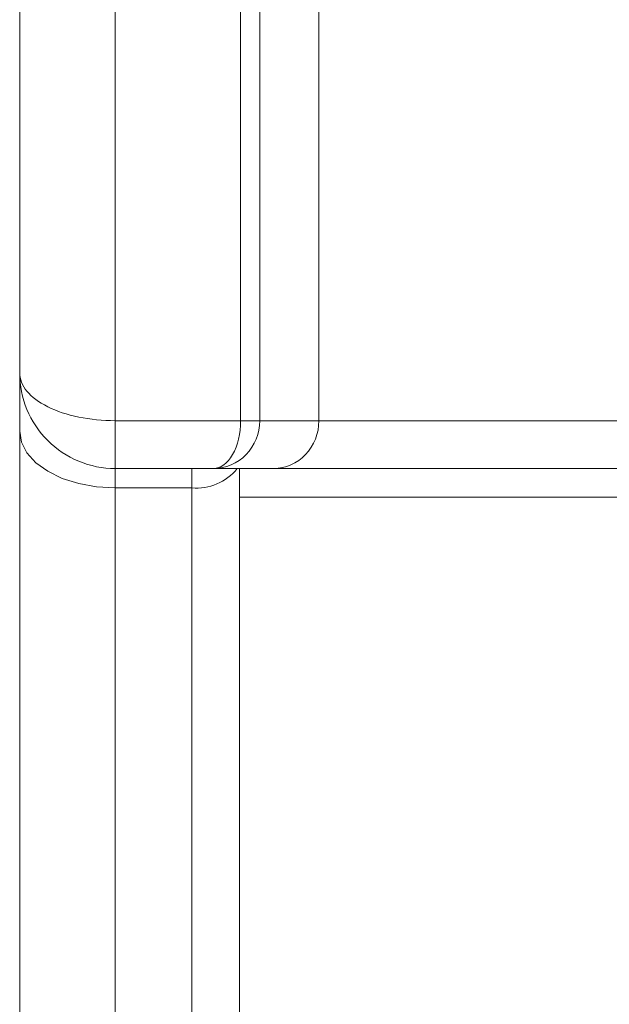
# Model space of a CAD drawing. Header units: millimetres. Extents: x -420 to 420, y -297 to 297.
# Tile 5 of 141: x -246.49 to -240.79, y -116.23 to -106.71. Entities that reach past the tile are written whole.
import ezdxf

# ---------------------------------------------------------------- set-up
doc = ezdxf.new("R2010")
doc.units = ezdxf.units.MM
doc.header["$MEASUREMENT"] = 0
doc.layers.add('layer 1', color=7, linetype='Continuous')

msp = doc.modelspace()

# ---------------------------------------------------------------- linework, layer by layer
at = {"layer": 'layer 1', "color": 7, "lineweight": 9}
for points in [[(-245.5656, 22.5172), (-245.5656, 22.5172), (-245.5656, -110.5893), (-245.5656, -110.5893)], [(-246.4899, -110.1271), (-246.4899, -110.1271), (-246.4899, 22.055), (-246.4899, 22.055)], [(-244.3545, -110.5893), (-244.3545, -110.5893), (-244.3545, -96.967), (-244.3545, -96.967)], [(-244.17, -97.1516), (-244.17, -97.1516), (-244.17, -110.5893), (-244.17, -110.5893)], [(-243.5978, -106.4297), (-243.5978, -106.4297), (-243.5978, -110.5893), (-243.5978, -110.5893)], [(-246.4899, -110.1271), (-246.4899, -110.1271), (-246.4899, -110.1271), (-246.4899, -110.1271)], [(-246.4899, -110.6897), (-246.4899, -110.6897), (-246.4899, -110.1271), (-246.4899, -110.1271)], [(-246.2193, -110.454), (-246.2193, -110.454), (-246.2193, -110.454), (-246.2193, -110.454)], [(-245.5656, -110.5893), (-245.5656, -110.5893), (-244.3545, -110.5893), (-244.3545, -110.5893)], [(-245.5656, -110.5893), (-245.5656, -110.5893), (-245.5656, -110.5893), (-245.5656, -110.5893)], [(-245.5656, -110.5893), (-245.5656, -110.5893), (-245.5656, -111.0515), (-245.5656, -111.0515)], [(-244.17, -110.5893), (-244.17, -110.5893), (-244.3545, -110.5893), (-244.3545, -110.5893)], [(-244.3545, -110.5893), (-244.3545, -110.5893), (-244.3545, -110.5893), (-244.3545, -110.5893)], [(-244.17, -110.5893), (-244.17, -110.5893), (-244.17, -110.5893), (-244.17, -110.5893)], [(-244.17, -110.5893), (-244.17, -110.5893), (-243.5978, -110.5893), (-243.5978, -110.5893)], [(-243.5978, -110.5893), (-243.5978, -110.5893), (-243.5978, -110.5893), (-243.5978, -110.5893)], [(-243.5978, -110.5893), (-243.5978, -110.5893), (-235.517, -110.5893), (-235.517, -110.5893)], [(-246.4899, -123.0956), (-246.4899, -123.0956), (-246.4899, -110.6897), (-246.4899, -110.6897)], [(-244.4316, -110.9161), (-244.4316, -110.9161), (-244.4316, -110.9161), (-244.4316, -110.9161)], [(-244.3011, -110.9161), (-244.3011, -110.9161), (-244.3011, -110.9161), (-244.3011, -110.9161)], [(-243.7263, -110.9161), (-243.7263, -110.9161), (-243.7263, -110.9161), (-243.7263, -110.9161)], [(-244.6177, -111.0515), (-244.6177, -111.0515), (-245.5656, -111.0515), (-245.5656, -111.0515)], [(-245.5656, -111.0515), (-245.5656, -111.0515), (-245.5656, -111.2389), (-245.5656, -111.2389)], [(-244.8261, -111.2389), (-244.8261, -111.2389), (-244.8261, -111.0515), (-244.8261, -111.0515)], [(-244.8261, -111.2389), (-244.6579, -111.2537), (-244.4933, -111.1833), (-244.388, -111.0515)], [(-244.6177, -111.0515), (-244.6177, -111.0515), (-244.6177, -111.0515), (-244.6177, -111.0515)], [(-244.6177, -111.0515), (-244.6177, -111.0515), (-244.6177, -111.0515), (-244.6177, -111.0515)], [(-244.0363, -111.0515), (-244.0363, -111.0515), (-244.6177, -111.0515), (-244.6177, -111.0515)], [(-244.3639, -111.0515), (-244.3639, -111.0515), (-244.3639, -123.4306), (-244.3639, -123.4306)], [(-244.0363, -111.0515), (-244.0363, -111.0515), (-244.0363, -111.0515), (-244.0363, -111.0515)], [(-235.0783, -111.0515), (-235.0783, -111.0515), (-244.0363, -111.0515), (-244.0363, -111.0515)], [(-244.8261, -111.2389), (-244.8261, -111.2389), (-245.5656, -111.2389), (-245.5656, -111.2389)], [(-245.5656, -111.2389), (-245.5656, -111.2389), (-245.5656, -123.8552), (-245.5656, -123.8552)], [(-244.8261, -123.8552), (-244.8261, -123.8552), (-244.8261, -111.2389), (-244.8261, -111.2389)], [(-232.3474, -111.3288), (-232.3474, -111.3288), (-244.3639, -111.3288), (-244.3639, -111.3288)]]:
    msp.add_open_spline(points, degree=3, dxfattribs=at)
for points, knots in [([(-246.4899, -110.1271), (-246.4899, -110.2497), (-246.3927, -110.3673), (-246.2193, -110.454), (-246.2193, -110.454), (-246.0459, -110.5407), (-245.8107, -110.5893), (-245.5656, -110.5893)], [0, 0, 0, 0, 0.333333, 0.333333, 0.333333, 0.333333, 1, 1, 1, 1]), ([(-246.4899, -110.1271), (-246.4899, -110.2497), (-246.3927, -110.3673), (-246.2193, -110.454), (-246.2193, -110.454), (-246.0459, -110.5407), (-245.8107, -110.5893), (-245.5656, -110.5893)], [0, 0, 0, 0, 0.333333, 0.333333, 0.333333, 0.333333, 1, 1, 1, 1]), ([(-246.4899, -110.1271), (-246.4899, -110.2497), (-246.3927, -110.3673), (-246.2193, -110.454), (-246.2193, -110.454), (-246.0459, -110.5407), (-245.8107, -110.5893), (-245.5656, -110.5893)], [0, 0, 0, 0, 0.333333, 0.333333, 0.333333, 0.333333, 1, 1, 1, 1]), ([(-246.4899, -110.1271), (-246.4899, -110.2497), (-246.3927, -110.3673), (-246.2193, -110.454), (-246.2193, -110.454), (-246.0459, -110.5407), (-245.8107, -110.5893), (-245.5656, -110.5893)], [0, 0, 0, 0, 0.333333, 0.333333, 0.333333, 0.333333, 1, 1, 1, 1]), ([(-246.4899, -110.1271), (-246.4899, -110.2497), (-246.3927, -110.3673), (-246.2193, -110.454), (-246.2193, -110.454), (-246.0459, -110.5407), (-245.8107, -110.5893), (-245.5656, -110.5893)], [0, 0, 0, 0, 0.333333, 0.333333, 0.333333, 0.333333, 1, 1, 1, 1]), ([(-246.4899, -110.1271), (-246.4899, -110.2497), (-246.3927, -110.3673), (-246.2193, -110.454), (-246.2193, -110.454), (-246.0459, -110.5407), (-245.8107, -110.5893), (-245.5656, -110.5893)], [0, 0, 0, 0, 0.333333, 0.333333, 0.333333, 0.333333, 1, 1, 1, 1]), ([(-246.4899, -110.1271), (-246.4899, -110.2497), (-246.3927, -110.3673), (-246.2193, -110.454), (-246.2193, -110.454), (-246.0459, -110.5407), (-245.8107, -110.5893), (-245.5656, -110.5893)], [0, 0, 0, 0, 0.333333, 0.333333, 0.333333, 0.333333, 1, 1, 1, 1]), ([(-246.4899, -110.1271), (-246.4899, -110.2497), (-246.3927, -110.3673), (-246.2193, -110.454), (-246.2193, -110.454), (-246.0459, -110.5407), (-245.8107, -110.5893), (-245.5656, -110.5893)], [0, 0, 0, 0, 0.333333, 0.333333, 0.333333, 0.333333, 1, 1, 1, 1]), ([(-246.4899, -110.1271), (-246.4899, -110.2497), (-246.3927, -110.3673), (-246.2193, -110.454), (-246.2193, -110.454), (-246.0459, -110.5407), (-245.8107, -110.5893), (-245.5656, -110.5893)], [0, 0, 0, 0, 0.333333, 0.333333, 0.333333, 0.333333, 1, 1, 1, 1]), ([(-246.4899, -110.1271), (-246.4899, -110.2497), (-246.3927, -110.3673), (-246.2193, -110.454), (-246.2193, -110.454), (-246.0459, -110.5407), (-245.8107, -110.5893), (-245.5656, -110.5893)], [0, 0, 0, 0, 0.333333, 0.333333, 0.333333, 0.333333, 1, 1, 1, 1]), ([(-246.4899, -110.1271), (-246.4899, -110.2497), (-246.3927, -110.3673), (-246.2193, -110.454), (-246.2193, -110.454), (-246.0459, -110.5407), (-245.8107, -110.5893), (-245.5656, -110.5893)], [0, 0, 0, 0, 0.333333, 0.333333, 0.333333, 0.333333, 1, 1, 1, 1]), ([(-246.4899, -110.1271), (-246.4899, -110.2497), (-246.3927, -110.3673), (-246.2193, -110.454), (-246.2193, -110.454), (-246.0459, -110.5407), (-245.8107, -110.5893), (-245.5656, -110.5893)], [0, 0, 0, 0, 0.333333, 0.333333, 0.333333, 0.333333, 1, 1, 1, 1]), ([(-246.4899, -110.1271), (-246.4899, -110.2497), (-246.3927, -110.3673), (-246.2193, -110.454), (-246.2193, -110.454), (-246.0459, -110.5407), (-245.8107, -110.5893), (-245.5656, -110.5893)], [0, 0, 0, 0, 0.333333, 0.333333, 0.333333, 0.333333, 1, 1, 1, 1]), ([(-246.4899, -110.1271), (-246.4899, -110.2497), (-246.3927, -110.3673), (-246.2193, -110.454), (-246.2193, -110.454), (-246.0459, -110.5407), (-245.8107, -110.5893), (-245.5656, -110.5893)], [0, 0, 0, 0, 0.333333, 0.333333, 0.333333, 0.333333, 1, 1, 1, 1]), ([(-246.4899, -110.1271), (-246.4899, -110.2497), (-246.3927, -110.3673), (-246.2193, -110.454), (-246.2193, -110.454), (-246.0459, -110.5407), (-245.8107, -110.5893), (-245.5656, -110.5893)], [0, 0, 0, 0, 0.333333, 0.333333, 0.333333, 0.333333, 1, 1, 1, 1]), ([(-246.4899, -110.1271), (-246.4899, -110.2497), (-246.3927, -110.3673), (-246.2193, -110.454), (-246.2193, -110.454), (-246.0459, -110.5407), (-245.8107, -110.5893), (-245.5656, -110.5893)], [0, 0, 0, 0, 0.333333, 0.333333, 0.333333, 0.333333, 1, 1, 1, 1]), ([(-246.4899, -110.1271), (-246.4899, -110.2497), (-246.3927, -110.3673), (-246.2193, -110.454), (-246.2193, -110.454), (-246.0459, -110.5407), (-245.8107, -110.5893), (-245.5656, -110.5893)], [0, 0, 0, 0, 0.333333, 0.333333, 0.333333, 0.333333, 1, 1, 1, 1]), ([(-246.4899, -110.1271), (-246.4899, -110.2497), (-246.3927, -110.3673), (-246.2193, -110.454), (-246.2193, -110.454), (-246.0459, -110.5407), (-245.8107, -110.5893), (-245.5656, -110.5893)], [0, 0, 0, 0, 0.333333, 0.333333, 0.333333, 0.333333, 1, 1, 1, 1]), ([(-246.4899, -110.1271), (-246.4899, -110.2497), (-246.3927, -110.3673), (-246.2193, -110.454), (-246.2193, -110.454), (-246.0459, -110.5407), (-245.8107, -110.5893), (-245.5656, -110.5893)], [0, 0, 0, 0, 0.333333, 0.333333, 0.333333, 0.333333, 1, 1, 1, 1]), ([(-246.4899, -110.1271), (-246.4899, -110.2497), (-246.3927, -110.3673), (-246.2193, -110.454), (-246.2193, -110.454), (-246.0459, -110.5407), (-245.8107, -110.5893), (-245.5656, -110.5893)], [0, 0, 0, 0, 0.333333, 0.333333, 0.333333, 0.333333, 1, 1, 1, 1]), ([(-246.4899, -110.1271), (-246.4899, -110.2497), (-246.3927, -110.3673), (-246.2193, -110.454), (-246.2193, -110.454), (-246.0459, -110.5407), (-245.8107, -110.5893), (-245.5656, -110.5893)], [0, 0, 0, 0, 0.333333, 0.333333, 0.333333, 0.333333, 1, 1, 1, 1]), ([(-246.4899, -110.1271), (-246.4899, -110.3723), (-246.3927, -110.6074), (-246.2193, -110.7808), (-246.2193, -110.7808), (-246.0459, -110.954), (-245.8107, -111.0515), (-245.5656, -111.0515)], [0, 0, 0, 0, 0.333333, 0.333333, 0.333333, 0.333333, 1, 1, 1, 1]), ([(-244.6177, -111.0515), (-244.5479, -111.0515), (-244.4809, -111.0029), (-244.4316, -110.9161), (-244.4316, -110.9161), (-244.3822, -110.8294), (-244.3545, -110.7119), (-244.3545, -110.5893)], [0, 0, 0, 0, 0.333333, 0.333333, 0.333333, 0.333333, 1, 1, 1, 1]), ([(-244.6177, -111.0515), (-244.5479, -111.0515), (-244.4809, -111.0029), (-244.4316, -110.9161), (-244.4316, -110.9161), (-244.3822, -110.8294), (-244.3545, -110.7119), (-244.3545, -110.5893)], [0, 0, 0, 0, 0.333333, 0.333333, 0.333333, 0.333333, 1, 1, 1, 1]), ([(-244.6177, -111.0515), (-244.5479, -111.0515), (-244.4809, -111.0029), (-244.4316, -110.9161), (-244.4316, -110.9161), (-244.3822, -110.8294), (-244.3545, -110.7119), (-244.3545, -110.5893)], [0, 0, 0, 0, 0.333333, 0.333333, 0.333333, 0.333333, 1, 1, 1, 1]), ([(-244.6177, -111.0515), (-244.5479, -111.0515), (-244.4809, -111.0029), (-244.4316, -110.9161), (-244.4316, -110.9161), (-244.3822, -110.8294), (-244.3545, -110.7119), (-244.3545, -110.5893)], [0, 0, 0, 0, 0.333333, 0.333333, 0.333333, 0.333333, 1, 1, 1, 1]), ([(-244.6177, -111.0515), (-244.5479, -111.0515), (-244.4809, -111.0029), (-244.4316, -110.9161), (-244.4316, -110.9161), (-244.3822, -110.8294), (-244.3545, -110.7119), (-244.3545, -110.5893)], [0, 0, 0, 0, 0.333333, 0.333333, 0.333333, 0.333333, 1, 1, 1, 1]), ([(-244.6177, -111.0515), (-244.5479, -111.0515), (-244.4809, -111.0029), (-244.4316, -110.9161), (-244.4316, -110.9161), (-244.3822, -110.8294), (-244.3545, -110.7119), (-244.3545, -110.5893)], [0, 0, 0, 0, 0.333333, 0.333333, 0.333333, 0.333333, 1, 1, 1, 1]), ([(-244.6177, -111.0515), (-244.5479, -111.0515), (-244.4809, -111.0029), (-244.4316, -110.9161), (-244.4316, -110.9161), (-244.3822, -110.8294), (-244.3545, -110.7119), (-244.3545, -110.5893)], [0, 0, 0, 0, 0.333333, 0.333333, 0.333333, 0.333333, 1, 1, 1, 1]), ([(-244.6177, -111.0515), (-244.5479, -111.0515), (-244.4809, -111.0029), (-244.4316, -110.9161), (-244.4316, -110.9161), (-244.3822, -110.8294), (-244.3545, -110.7119), (-244.3545, -110.5893)], [0, 0, 0, 0, 0.333333, 0.333333, 0.333333, 0.333333, 1, 1, 1, 1]), ([(-244.6177, -111.0515), (-244.5479, -111.0515), (-244.4809, -111.0029), (-244.4316, -110.9161), (-244.4316, -110.9161), (-244.3822, -110.8294), (-244.3545, -110.7119), (-244.3545, -110.5893)], [0, 0, 0, 0, 0.333333, 0.333333, 0.333333, 0.333333, 1, 1, 1, 1]), ([(-244.6177, -111.0515), (-244.5479, -111.0515), (-244.4809, -111.0029), (-244.4316, -110.9161), (-244.4316, -110.9161), (-244.3822, -110.8294), (-244.3545, -110.7119), (-244.3545, -110.5893)], [0, 0, 0, 0, 0.333333, 0.333333, 0.333333, 0.333333, 1, 1, 1, 1]), ([(-244.6177, -111.0515), (-244.5479, -111.0515), (-244.4809, -111.0029), (-244.4316, -110.9161), (-244.4316, -110.9161), (-244.3822, -110.8294), (-244.3545, -110.7119), (-244.3545, -110.5893)], [0, 0, 0, 0, 0.333333, 0.333333, 0.333333, 0.333333, 1, 1, 1, 1]), ([(-244.6177, -111.0515), (-244.5479, -111.0515), (-244.4809, -111.0029), (-244.4316, -110.9161), (-244.4316, -110.9161), (-244.3822, -110.8294), (-244.3545, -110.7119), (-244.3545, -110.5893)], [0, 0, 0, 0, 0.333333, 0.333333, 0.333333, 0.333333, 1, 1, 1, 1]), ([(-244.6177, -111.0515), (-244.5479, -111.0515), (-244.4809, -111.0029), (-244.4316, -110.9161), (-244.4316, -110.9161), (-244.3822, -110.8294), (-244.3545, -110.7119), (-244.3545, -110.5893)], [0, 0, 0, 0, 0.333333, 0.333333, 0.333333, 0.333333, 1, 1, 1, 1]), ([(-244.6177, -111.0515), (-244.5479, -111.0515), (-244.4809, -111.0029), (-244.4316, -110.9161), (-244.4316, -110.9161), (-244.3822, -110.8294), (-244.3545, -110.7119), (-244.3545, -110.5893)], [0, 0, 0, 0, 0.333333, 0.333333, 0.333333, 0.333333, 1, 1, 1, 1]), ([(-244.6177, -111.0515), (-244.5479, -111.0515), (-244.4809, -111.0029), (-244.4316, -110.9161), (-244.4316, -110.9161), (-244.3822, -110.8294), (-244.3545, -110.7119), (-244.3545, -110.5893)], [0, 0, 0, 0, 0.333333, 0.333333, 0.333333, 0.333333, 1, 1, 1, 1]), ([(-244.6177, -111.0515), (-244.5479, -111.0515), (-244.4809, -111.0029), (-244.4316, -110.9161), (-244.4316, -110.9161), (-244.3822, -110.8294), (-244.3545, -110.7119), (-244.3545, -110.5893)], [0, 0, 0, 0, 0.333333, 0.333333, 0.333333, 0.333333, 1, 1, 1, 1]), ([(-244.6177, -111.0515), (-244.5479, -111.0515), (-244.4809, -111.0029), (-244.4316, -110.9161), (-244.4316, -110.9161), (-244.3822, -110.8294), (-244.3545, -110.7119), (-244.3545, -110.5893)], [0, 0, 0, 0, 0.333333, 0.333333, 0.333333, 0.333333, 1, 1, 1, 1]), ([(-244.6177, -111.0515), (-244.5479, -111.0515), (-244.4809, -111.0029), (-244.4316, -110.9161), (-244.4316, -110.9161), (-244.3822, -110.8294), (-244.3545, -110.7119), (-244.3545, -110.5893)], [0, 0, 0, 0, 0.333333, 0.333333, 0.333333, 0.333333, 1, 1, 1, 1]), ([(-244.6177, -111.0515), (-244.5479, -111.0515), (-244.4809, -111.0029), (-244.4316, -110.9161), (-244.4316, -110.9161), (-244.3822, -110.8294), (-244.3545, -110.7119), (-244.3545, -110.5893)], [0, 0, 0, 0, 0.333333, 0.333333, 0.333333, 0.333333, 1, 1, 1, 1]), ([(-244.6177, -111.0515), (-244.5479, -111.0515), (-244.4809, -111.0029), (-244.4316, -110.9161), (-244.4316, -110.9161), (-244.3822, -110.8294), (-244.3545, -110.7119), (-244.3545, -110.5893)], [0, 0, 0, 0, 0.333333, 0.333333, 0.333333, 0.333333, 1, 1, 1, 1]), ([(-244.6177, -111.0515), (-244.5479, -111.0515), (-244.4809, -111.0029), (-244.4316, -110.9161), (-244.4316, -110.9161), (-244.3822, -110.8294), (-244.3545, -110.7119), (-244.3545, -110.5893)], [0, 0, 0, 0, 0.333333, 0.333333, 0.333333, 0.333333, 1, 1, 1, 1]), ([(-244.6177, -111.0515), (-244.4989, -111.0515), (-244.385, -111.0029), (-244.3011, -110.9161), (-244.3011, -110.9161), (-244.2171, -110.8294), (-244.17, -110.7119), (-244.17, -110.5893)], [0, 0, 0, 0, 0.333333, 0.333333, 0.333333, 0.333333, 1, 1, 1, 1]), ([(-244.6177, -111.0515), (-244.4989, -111.0515), (-244.385, -111.0029), (-244.3011, -110.9161), (-244.3011, -110.9161), (-244.2171, -110.8294), (-244.17, -110.7119), (-244.17, -110.5893)], [0, 0, 0, 0, 0.333333, 0.333333, 0.333333, 0.333333, 1, 1, 1, 1]), ([(-244.6177, -111.0515), (-244.4989, -111.0515), (-244.385, -111.0029), (-244.3011, -110.9161), (-244.3011, -110.9161), (-244.2171, -110.8294), (-244.17, -110.7119), (-244.17, -110.5893)], [0, 0, 0, 0, 0.333333, 0.333333, 0.333333, 0.333333, 1, 1, 1, 1]), ([(-244.6177, -111.0515), (-244.4989, -111.0515), (-244.385, -111.0029), (-244.3011, -110.9161), (-244.3011, -110.9161), (-244.2171, -110.8294), (-244.17, -110.7119), (-244.17, -110.5893)], [0, 0, 0, 0, 0.333333, 0.333333, 0.333333, 0.333333, 1, 1, 1, 1]), ([(-244.6177, -111.0515), (-244.4989, -111.0515), (-244.385, -111.0029), (-244.3011, -110.9161), (-244.3011, -110.9161), (-244.2171, -110.8294), (-244.17, -110.7119), (-244.17, -110.5893)], [0, 0, 0, 0, 0.333333, 0.333333, 0.333333, 0.333333, 1, 1, 1, 1]), ([(-244.6177, -111.0515), (-244.4989, -111.0515), (-244.385, -111.0029), (-244.3011, -110.9161), (-244.3011, -110.9161), (-244.2171, -110.8294), (-244.17, -110.7119), (-244.17, -110.5893)], [0, 0, 0, 0, 0.333333, 0.333333, 0.333333, 0.333333, 1, 1, 1, 1]), ([(-244.6177, -111.0515), (-244.4989, -111.0515), (-244.385, -111.0029), (-244.3011, -110.9161), (-244.3011, -110.9161), (-244.2171, -110.8294), (-244.17, -110.7119), (-244.17, -110.5893)], [0, 0, 0, 0, 0.333333, 0.333333, 0.333333, 0.333333, 1, 1, 1, 1]), ([(-244.6177, -111.0515), (-244.4989, -111.0515), (-244.385, -111.0029), (-244.3011, -110.9161), (-244.3011, -110.9161), (-244.2171, -110.8294), (-244.17, -110.7119), (-244.17, -110.5893)], [0, 0, 0, 0, 0.333333, 0.333333, 0.333333, 0.333333, 1, 1, 1, 1]), ([(-244.6177, -111.0515), (-244.4989, -111.0515), (-244.385, -111.0029), (-244.3011, -110.9161), (-244.3011, -110.9161), (-244.2171, -110.8294), (-244.17, -110.7119), (-244.17, -110.5893)], [0, 0, 0, 0, 0.333333, 0.333333, 0.333333, 0.333333, 1, 1, 1, 1]), ([(-244.6177, -111.0515), (-244.4989, -111.0515), (-244.385, -111.0029), (-244.3011, -110.9161), (-244.3011, -110.9161), (-244.2171, -110.8294), (-244.17, -110.7119), (-244.17, -110.5893)], [0, 0, 0, 0, 0.333333, 0.333333, 0.333333, 0.333333, 1, 1, 1, 1]), ([(-244.6177, -111.0515), (-244.4989, -111.0515), (-244.385, -111.0029), (-244.3011, -110.9161), (-244.3011, -110.9161), (-244.2171, -110.8294), (-244.17, -110.7119), (-244.17, -110.5893)], [0, 0, 0, 0, 0.333333, 0.333333, 0.333333, 0.333333, 1, 1, 1, 1]), ([(-244.6177, -111.0515), (-244.4989, -111.0515), (-244.385, -111.0029), (-244.3011, -110.9161), (-244.3011, -110.9161), (-244.2171, -110.8294), (-244.17, -110.7119), (-244.17, -110.5893)], [0, 0, 0, 0, 0.333333, 0.333333, 0.333333, 0.333333, 1, 1, 1, 1]), ([(-244.6177, -111.0515), (-244.4989, -111.0515), (-244.385, -111.0029), (-244.3011, -110.9161), (-244.3011, -110.9161), (-244.2171, -110.8294), (-244.17, -110.7119), (-244.17, -110.5893)], [0, 0, 0, 0, 0.333333, 0.333333, 0.333333, 0.333333, 1, 1, 1, 1]), ([(-244.6177, -111.0515), (-244.4989, -111.0515), (-244.385, -111.0029), (-244.3011, -110.9161), (-244.3011, -110.9161), (-244.2171, -110.8294), (-244.17, -110.7119), (-244.17, -110.5893)], [0, 0, 0, 0, 0.333333, 0.333333, 0.333333, 0.333333, 1, 1, 1, 1]), ([(-244.6177, -111.0515), (-244.4989, -111.0515), (-244.385, -111.0029), (-244.3011, -110.9161), (-244.3011, -110.9161), (-244.2171, -110.8294), (-244.17, -110.7119), (-244.17, -110.5893)], [0, 0, 0, 0, 0.333333, 0.333333, 0.333333, 0.333333, 1, 1, 1, 1]), ([(-244.6177, -111.0515), (-244.4989, -111.0515), (-244.385, -111.0029), (-244.3011, -110.9161), (-244.3011, -110.9161), (-244.2171, -110.8294), (-244.17, -110.7119), (-244.17, -110.5893)], [0, 0, 0, 0, 0.333333, 0.333333, 0.333333, 0.333333, 1, 1, 1, 1]), ([(-244.6177, -111.0515), (-244.4989, -111.0515), (-244.385, -111.0029), (-244.3011, -110.9161), (-244.3011, -110.9161), (-244.2171, -110.8294), (-244.17, -110.7119), (-244.17, -110.5893)], [0, 0, 0, 0, 0.333333, 0.333333, 0.333333, 0.333333, 1, 1, 1, 1]), ([(-244.6177, -111.0515), (-244.4989, -111.0515), (-244.385, -111.0029), (-244.3011, -110.9161), (-244.3011, -110.9161), (-244.2171, -110.8294), (-244.17, -110.7119), (-244.17, -110.5893)], [0, 0, 0, 0, 0.333333, 0.333333, 0.333333, 0.333333, 1, 1, 1, 1]), ([(-244.6177, -111.0515), (-244.4989, -111.0515), (-244.385, -111.0029), (-244.3011, -110.9161), (-244.3011, -110.9161), (-244.2171, -110.8294), (-244.17, -110.7119), (-244.17, -110.5893)], [0, 0, 0, 0, 0.333333, 0.333333, 0.333333, 0.333333, 1, 1, 1, 1]), ([(-244.6177, -111.0515), (-244.4989, -111.0515), (-244.385, -111.0029), (-244.3011, -110.9161), (-244.3011, -110.9161), (-244.2171, -110.8294), (-244.17, -110.7119), (-244.17, -110.5893)], [0, 0, 0, 0, 0.333333, 0.333333, 0.333333, 0.333333, 1, 1, 1, 1]), ([(-244.6177, -111.0515), (-244.4989, -111.0515), (-244.385, -111.0029), (-244.3011, -110.9161), (-244.3011, -110.9161), (-244.2171, -110.8294), (-244.17, -110.7119), (-244.17, -110.5893)], [0, 0, 0, 0, 0.333333, 0.333333, 0.333333, 0.333333, 1, 1, 1, 1]), ([(-244.0363, -111.0515), (-243.92, -111.0515), (-243.8086, -111.0029), (-243.7263, -110.9161), (-243.7263, -110.9161), (-243.644, -110.8294), (-243.5978, -110.7119), (-243.5978, -110.5893)], [0, 0, 0, 0, 0.333333, 0.333333, 0.333333, 0.333333, 1, 1, 1, 1]), ([(-244.0363, -111.0515), (-243.92, -111.0515), (-243.8086, -111.0029), (-243.7263, -110.9161), (-243.7263, -110.9161), (-243.644, -110.8294), (-243.5978, -110.7119), (-243.5978, -110.5893)], [0, 0, 0, 0, 0.333333, 0.333333, 0.333333, 0.333333, 1, 1, 1, 1]), ([(-244.0363, -111.0515), (-243.92, -111.0515), (-243.8086, -111.0029), (-243.7263, -110.9161), (-243.7263, -110.9161), (-243.644, -110.8294), (-243.5978, -110.7119), (-243.5978, -110.5893)], [0, 0, 0, 0, 0.333333, 0.333333, 0.333333, 0.333333, 1, 1, 1, 1]), ([(-244.0363, -111.0515), (-243.92, -111.0515), (-243.8086, -111.0029), (-243.7263, -110.9161), (-243.7263, -110.9161), (-243.644, -110.8294), (-243.5978, -110.7119), (-243.5978, -110.5893)], [0, 0, 0, 0, 0.333333, 0.333333, 0.333333, 0.333333, 1, 1, 1, 1]), ([(-244.0363, -111.0515), (-243.92, -111.0515), (-243.8086, -111.0029), (-243.7263, -110.9161), (-243.7263, -110.9161), (-243.644, -110.8294), (-243.5978, -110.7119), (-243.5978, -110.5893)], [0, 0, 0, 0, 0.333333, 0.333333, 0.333333, 0.333333, 1, 1, 1, 1]), ([(-244.0363, -111.0515), (-243.92, -111.0515), (-243.8086, -111.0029), (-243.7263, -110.9161), (-243.7263, -110.9161), (-243.644, -110.8294), (-243.5978, -110.7119), (-243.5978, -110.5893)], [0, 0, 0, 0, 0.333333, 0.333333, 0.333333, 0.333333, 1, 1, 1, 1]), ([(-244.0363, -111.0515), (-243.92, -111.0515), (-243.8086, -111.0029), (-243.7263, -110.9161), (-243.7263, -110.9161), (-243.644, -110.8294), (-243.5978, -110.7119), (-243.5978, -110.5893)], [0, 0, 0, 0, 0.333333, 0.333333, 0.333333, 0.333333, 1, 1, 1, 1]), ([(-244.0363, -111.0515), (-243.92, -111.0515), (-243.8086, -111.0029), (-243.7263, -110.9161), (-243.7263, -110.9161), (-243.644, -110.8294), (-243.5978, -110.7119), (-243.5978, -110.5893)], [0, 0, 0, 0, 0.333333, 0.333333, 0.333333, 0.333333, 1, 1, 1, 1]), ([(-244.0363, -111.0515), (-243.92, -111.0515), (-243.8086, -111.0029), (-243.7263, -110.9161), (-243.7263, -110.9161), (-243.644, -110.8294), (-243.5978, -110.7119), (-243.5978, -110.5893)], [0, 0, 0, 0, 0.333333, 0.333333, 0.333333, 0.333333, 1, 1, 1, 1]), ([(-244.0363, -111.0515), (-243.92, -111.0515), (-243.8086, -111.0029), (-243.7263, -110.9161), (-243.7263, -110.9161), (-243.644, -110.8294), (-243.5978, -110.7119), (-243.5978, -110.5893)], [0, 0, 0, 0, 0.333333, 0.333333, 0.333333, 0.333333, 1, 1, 1, 1]), ([(-244.0363, -111.0515), (-243.92, -111.0515), (-243.8086, -111.0029), (-243.7263, -110.9161), (-243.7263, -110.9161), (-243.644, -110.8294), (-243.5978, -110.7119), (-243.5978, -110.5893)], [0, 0, 0, 0, 0.333333, 0.333333, 0.333333, 0.333333, 1, 1, 1, 1]), ([(-244.0363, -111.0515), (-243.92, -111.0515), (-243.8086, -111.0029), (-243.7263, -110.9161), (-243.7263, -110.9161), (-243.644, -110.8294), (-243.5978, -110.7119), (-243.5978, -110.5893)], [0, 0, 0, 0, 0.333333, 0.333333, 0.333333, 0.333333, 1, 1, 1, 1]), ([(-244.0363, -111.0515), (-243.92, -111.0515), (-243.8086, -111.0029), (-243.7263, -110.9161), (-243.7263, -110.9161), (-243.644, -110.8294), (-243.5978, -110.7119), (-243.5978, -110.5893)], [0, 0, 0, 0, 0.333333, 0.333333, 0.333333, 0.333333, 1, 1, 1, 1]), ([(-244.0363, -111.0515), (-243.92, -111.0515), (-243.8086, -111.0029), (-243.7263, -110.9161), (-243.7263, -110.9161), (-243.644, -110.8294), (-243.5978, -110.7119), (-243.5978, -110.5893)], [0, 0, 0, 0, 0.333333, 0.333333, 0.333333, 0.333333, 1, 1, 1, 1]), ([(-244.0363, -111.0515), (-243.92, -111.0515), (-243.8086, -111.0029), (-243.7263, -110.9161), (-243.7263, -110.9161), (-243.644, -110.8294), (-243.5978, -110.7119), (-243.5978, -110.5893)], [0, 0, 0, 0, 0.333333, 0.333333, 0.333333, 0.333333, 1, 1, 1, 1]), ([(-244.0363, -111.0515), (-243.92, -111.0515), (-243.8086, -111.0029), (-243.7263, -110.9161), (-243.7263, -110.9161), (-243.644, -110.8294), (-243.5978, -110.7119), (-243.5978, -110.5893)], [0, 0, 0, 0, 0.333333, 0.333333, 0.333333, 0.333333, 1, 1, 1, 1]), ([(-244.0363, -111.0515), (-243.92, -111.0515), (-243.8086, -111.0029), (-243.7263, -110.9161), (-243.7263, -110.9161), (-243.644, -110.8294), (-243.5978, -110.7119), (-243.5978, -110.5893)], [0, 0, 0, 0, 0.333333, 0.333333, 0.333333, 0.333333, 1, 1, 1, 1]), ([(-244.0363, -111.0515), (-243.92, -111.0515), (-243.8086, -111.0029), (-243.7263, -110.9161), (-243.7263, -110.9161), (-243.644, -110.8294), (-243.5978, -110.7119), (-243.5978, -110.5893)], [0, 0, 0, 0, 0.333333, 0.333333, 0.333333, 0.333333, 1, 1, 1, 1]), ([(-244.0363, -111.0515), (-243.92, -111.0515), (-243.8086, -111.0029), (-243.7263, -110.9161), (-243.7263, -110.9161), (-243.644, -110.8294), (-243.5978, -110.7119), (-243.5978, -110.5893)], [0, 0, 0, 0, 0.333333, 0.333333, 0.333333, 0.333333, 1, 1, 1, 1]), ([(-244.0363, -111.0515), (-243.92, -111.0515), (-243.8086, -111.0029), (-243.7263, -110.9161), (-243.7263, -110.9161), (-243.644, -110.8294), (-243.5978, -110.7119), (-243.5978, -110.5893)], [0, 0, 0, 0, 0.333333, 0.333333, 0.333333, 0.333333, 1, 1, 1, 1]), ([(-244.0363, -111.0515), (-243.92, -111.0515), (-243.8086, -111.0029), (-243.7263, -110.9161), (-243.7263, -110.9161), (-243.644, -110.8294), (-243.5978, -110.7119), (-243.5978, -110.5893)], [0, 0, 0, 0, 0.333333, 0.333333, 0.333333, 0.333333, 1, 1, 1, 1]), ([(-246.4899, -110.6897), (-246.4899, -110.6897), (-246.4722, -110.7969), (-246.4722, -110.7969), (-246.4722, -110.7969), (-246.4722, -110.7969), (-246.4197, -110.8999), (-246.4197, -110.8999), (-246.4197, -110.8999), (-246.4197, -110.8999), (-246.3343, -110.9949), (-246.3343, -110.9949), (-246.3343, -110.9949), (-246.3343, -110.9949), (-246.2193, -111.0781), (-246.2193, -111.0781), (-246.2193, -111.0781), (-246.2193, -111.0781), (-246.0791, -111.1465), (-246.0791, -111.1465), (-246.0791, -111.1465), (-246.0791, -111.1465), (-245.9194, -111.1972), (-245.9194, -111.1972), (-245.9194, -111.1972), (-245.9194, -111.1972), (-245.746, -111.2284), (-245.746, -111.2284), (-245.746, -111.2284), (-245.746, -111.2284), (-245.5656, -111.2389), (-245.5656, -111.2389)], [0, 0, 0, 0, 0.111111, 0.111111, 0.111111, 0.111111, 0.222222, 0.222222, 0.222222, 0.222222, 0.333333, 0.333333, 0.333333, 0.333333, 0.444444, 0.444444, 0.444444, 0.444444, 0.555556, 0.555556, 0.555556, 0.555556, 0.666667, 0.666667, 0.666667, 0.666667, 0.777778, 0.777778, 0.777778, 0.777778, 1, 1, 1, 1])]:
    msp.add_open_spline(points, degree=3, knots=knots, dxfattribs=at)

doc.saveas('drawing.dxf')
